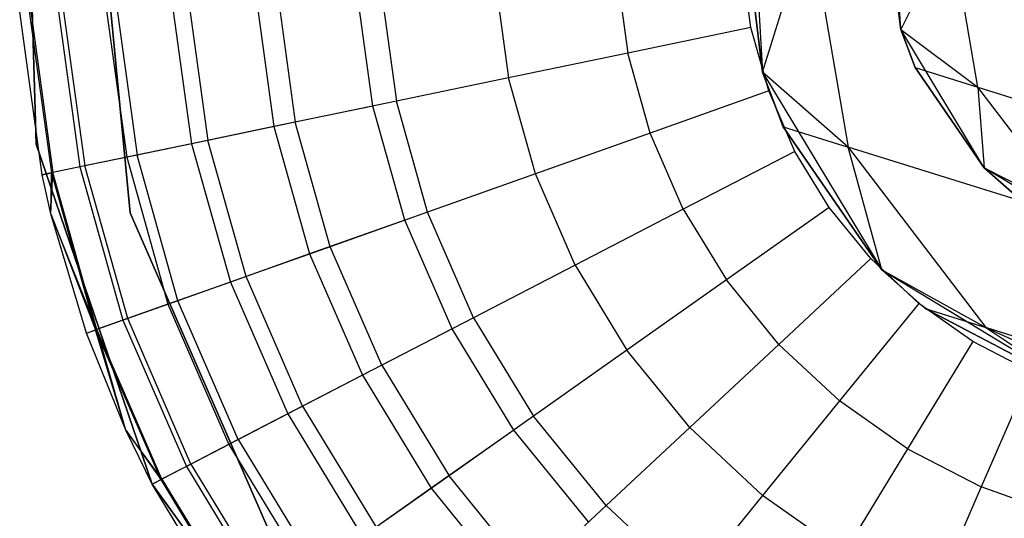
# Model space of a CAD drawing. Extents: x -38.3 to -0.1, y -39.1 to 0.
# Tile 144 of 256: x -38.288 to -37.887, y -13.943 to -13.739. Entities that reach past the tile are written whole.
import ezdxf

# ---------------------------------------------------------------- set-up
doc = ezdxf.new("R2010")
doc.units = 0
doc.header["$MEASUREMENT"] = 0
doc.layers.get('0').update_dxf_attribs({"color": 13, "linetype": 'CONTINUOUS'})

# ---------------------------------------------------------------- blocks, each defined once
blk = doc.blocks.new('ORTO_XII_A_STL')
at = {"color": 0}
for p, q in [((0.30788, 25.68182, 10.04193), (0.30357, 25.82846, 10.04193)), ((0.30357, 25.82846, 3.34901), (0.30788, 25.68182, 3.34901)), ((0.30788, 25.68182, 10.04193), (0.30357, 25.82846, 10.04193)), ((0.30357, 25.82846, 3.34901), (0.30788, 25.68182, 3.34901)), ((0.59857, 25.80521, 3.57439), (0.60412, 25.71116, 3.57439)), ((0.59857, 25.80521, 3.57439), (0.60412, 25.71116, 3.57439)), ((0.34627, 25.65379, 10.04193), (0.33235, 25.79723, 10.04193)), ((0.33235, 25.79723, 3.34901), (0.34627, 25.65379, 3.34901)), ((0.34627, 25.65379, 10.04193), (0.33235, 25.79723, 10.04193)), ((0.34627, 25.65379, 9.96319), (0.33235, 25.79723, 9.96319)), ((0.34627, 25.65379, 9.96319), (0.33235, 25.79723, 9.96319)), ((0.33235, 25.79723, 3.34901), (0.34627, 25.65379, 3.34901)), ((0.33235, 25.79723, 3.54587), (0.34627, 25.65379, 3.54587)), ((0.33235, 25.79723, 3.54587), (0.34627, 25.65379, 3.54587)), ((0.66052, 25.72864, 3.57439), (0.65664, 25.79448, 3.57439)), ((0.66052, 25.72864, 3.57439), (0.65664, 25.79448, 3.57439)), ((0.60412, 25.71116, 1.95138), (0.59567, 25.78162, 1.95138)), ((0.59567, 25.78162, 1.95138), (0.60412, 25.71116, 3.57439)), ((0.59567, 25.78162, 1.95138), (0.60412, 25.71116, 3.57439)), ((0.60412, 25.71116, 1.95138), (0.59567, 25.78162, 1.95138)), ((0.65461, 25.77797, 1.95138), (0.66052, 25.72864, 1.95138)), ((0.66052, 25.72864, 3.57439), (0.65461, 25.77797, 1.95138)), ((0.65461, 25.77797, 1.95138), (0.66052, 25.72864, 1.95138)), ((0.66052, 25.72864, 3.57439), (0.65461, 25.77797, 1.95138)), ((0.60412, 25.71116, 1.95138), (0.62332, 25.77296, 1.69421)), ((0.60412, 25.71116, 1.95138), (0.62332, 25.77296, 1.69421)), ((0.62332, 25.77296, 1.69421), (0.63912, 25.68059, 1.70395)), ((0.62332, 25.77296, 1.69421), (0.63912, 25.68059, 1.70395)), ((0.68089, 25.76974, 1.70697), (0.66052, 25.72864, 1.95138)), ((0.68089, 25.76974, 1.70697), (0.66052, 25.72864, 1.95138)), ((0.69195, 25.70507, 1.71379), (0.68089, 25.76974, 1.70697)), ((0.69195, 25.70507, 1.71379), (0.68089, 25.76974, 1.70697)), ((0.59941, 25.72939, 12.36083), (0.59575, 25.75601, 12.36083)), ((0.59941, 25.72939, 12.36083), (0.59575, 25.75601, 12.36083)), ((0.54459, 25.75251, 12.35634), (0.54921, 25.71896, 12.35634)), ((0.54459, 25.75251, 12.35634), (0.54921, 25.71896, 12.35634)), ((0.44846, 25.74594, 12.32127), (0.45486, 25.69935, 12.32127)), ((0.44846, 25.74594, 12.32127), (0.45486, 25.69935, 12.32127)), ((0.49499, 25.74912, 12.34302), (0.50053, 25.70885, 12.34302)), ((0.49499, 25.74912, 12.34302), (0.50053, 25.70885, 12.34302)), ((0.3975, 25.74245, 10.1058), (0.40485, 25.68896, 10.1058)), ((0.3975, 25.74245, 10.1058), (0.40485, 25.68896, 10.1058)), ((0.40639, 25.74306, 12.29175), (0.41358, 25.69078, 12.29175)), ((0.40639, 25.74306, 12.29175), (0.41358, 25.69078, 12.29175)), ((0.44522, 25.69735, 10.03799), (0.43864, 25.74526, 10.03799)), ((0.44522, 25.69735, 10.03799), (0.43864, 25.74526, 10.03799)), ((0.33631, 25.73826, 10.25197), (0.3448, 25.67648, 10.25197)), ((0.33631, 25.73826, 10.25197), (0.3448, 25.67648, 10.25197)), ((0.34063, 25.73856, 12.21319), (0.34904, 25.67737, 12.21319)), ((0.34063, 25.73856, 12.21319), (0.34904, 25.67737, 12.21319)), ((0.36328, 25.74011, 10.17736), (0.37127, 25.68199, 10.17736)), ((0.36328, 25.74011, 10.17736), (0.37127, 25.68199, 10.17736)), ((0.37008, 25.74058, 12.25535), (0.37794, 25.68337, 12.25535)), ((0.37008, 25.74058, 12.25535), (0.37794, 25.68337, 12.25535)), ((0.31031, 25.66932, 10.48663), (0.30116, 25.73586, 10.48663)), ((0.31031, 25.66932, 12.06555), (0.30116, 25.73586, 12.06555)), ((0.31031, 25.66932, 10.48663), (0.30116, 25.73586, 10.48663)), ((0.31031, 25.66932, 12.06555), (0.30116, 25.73586, 12.06555)), ((0.30509, 25.73613, 10.40737), (0.31417, 25.67012, 10.40737)), ((0.30509, 25.73613, 10.40737), (0.31417, 25.67012, 10.40737)), ((0.30564, 25.73617, 12.11682), (0.3147, 25.67023, 12.11682)), ((0.30564, 25.73617, 12.11682), (0.3147, 25.67023, 12.11682)), ((0.31685, 25.73693, 10.32889), (0.3257, 25.67252, 10.32889)), ((0.31685, 25.73693, 10.32889), (0.3257, 25.67252, 10.32889)), ((0.31893, 25.73707, 12.16654), (0.32774, 25.67294, 12.16654)), ((0.31893, 25.73707, 12.16654), (0.32774, 25.67294, 12.16654)), ((0.59941, 25.72939, 12.36083), (0.54921, 25.71896, 12.35634)), ((0.59941, 25.72939, 12.36083), (0.54921, 25.71896, 12.35634)), ((0.60666, 25.70352, 12.36083), (0.59941, 25.72939, 12.36083)), ((0.60666, 25.70352, 12.36083), (0.59941, 25.72939, 12.36083)), ((0.69456, 25.67215, 3.57439), (0.66052, 25.72864, 3.57439)), ((0.66052, 25.72864, 1.95138), (0.69195, 25.70507, 1.71379)), ((0.66052, 25.72864, 1.95138), (0.69195, 25.70507, 1.71379)), ((0.66052, 25.72864, 1.95138), (0.6664, 25.71308, 1.95138)), ((0.6664, 25.71308, 1.95138), (0.66052, 25.72864, 3.57439)), ((0.69456, 25.67215, 3.57439), (0.66052, 25.72864, 3.57439)), ((0.6664, 25.71308, 1.95138), (0.66052, 25.72864, 3.57439)), ((0.66052, 25.72864, 1.95138), (0.6664, 25.71308, 1.95138)), ((0.66052, 25.72864, 1.95138), (0.66052, 25.72864, 3.57439)), ((0.66052, 25.72864, 1.95138), (0.66052, 25.72864, 3.57439)), ((0.54921, 25.71896, 12.35634), (0.50053, 25.70885, 12.34302)), ((0.54921, 25.71896, 12.35634), (0.50053, 25.70885, 12.34302)), ((0.55834, 25.68635, 12.35634), (0.54921, 25.71896, 12.35634)), ((0.55834, 25.68635, 12.35634), (0.54921, 25.71896, 12.35634)), ((0.60412, 25.71116, 3.57439), (0.65274, 25.63045, 3.57439)), ((0.63912, 25.68059, 1.70395), (0.60412, 25.71116, 1.95138)), ((0.61251, 25.68892, 1.95138), (0.60412, 25.71116, 1.95138)), ((0.63912, 25.68059, 1.70395), (0.60412, 25.71116, 1.95138)), ((0.60412, 25.71116, 3.57439), (0.61251, 25.68892, 1.95138)), ((0.60412, 25.71116, 3.57439), (0.65274, 25.63045, 3.57439)), ((0.60412, 25.71116, 1.95138), (0.60412, 25.71116, 3.57439)), ((0.60412, 25.71116, 1.95138), (0.60412, 25.71116, 3.57439)), ((0.61251, 25.68892, 1.95138), (0.60412, 25.71116, 1.95138)), ((0.60412, 25.71116, 3.57439), (0.61251, 25.68892, 1.95138)), ((0.6664, 25.71308, 1.95138), (0.69195, 25.70507, 1.71379)), ((0.6664, 25.71308, 1.95138), (0.69195, 25.70507, 1.71379)), ((0.6664, 25.71308, 1.95138), (0.69456, 25.67215, 1.95138)), ((0.69456, 25.67215, 3.57439), (0.6664, 25.71308, 1.95138)), ((0.6664, 25.71308, 1.95138), (0.69456, 25.67215, 1.95138)), ((0.69456, 25.67215, 3.57439), (0.6664, 25.71308, 1.95138)), ((0.50053, 25.70885, 12.34302), (0.45486, 25.69935, 12.32127)), ((0.50053, 25.70885, 12.34302), (0.45486, 25.69935, 12.32127)), ((0.5115, 25.6697, 12.34302), (0.50053, 25.70885, 12.34302)), ((0.5115, 25.6697, 12.34302), (0.50053, 25.70885, 12.34302)), ((0.60666, 25.70352, 12.36083), (0.55834, 25.68635, 12.35634)), ((0.60666, 25.70352, 12.36083), (0.55834, 25.68635, 12.35634)), ((0.61736, 25.67888, 12.36083), (0.60666, 25.70352, 12.36083)), ((0.61736, 25.67888, 12.36083), (0.60666, 25.70352, 12.36083)), ((0.69195, 25.70507, 1.71379), (0.69456, 25.67215, 1.95138)), ((0.73125, 25.6535, 1.72587), (0.69195, 25.70507, 1.71379)), ((0.69195, 25.70507, 1.71379), (0.69456, 25.67215, 1.95138)), ((0.69195, 25.70507, 1.71379), (0.7673, 25.68147, 1.48812)), ((0.73125, 25.6535, 1.72587), (0.69195, 25.70507, 1.71379)), ((0.69195, 25.70507, 1.71379), (0.7673, 25.68147, 1.48812)), ((0.44522, 25.69735, 10.03799), (0.40485, 25.68896, 10.1058)), ((0.44522, 25.69735, 10.03799), (0.40485, 25.68896, 10.1058)), ((0.45486, 25.69935, 12.32127), (0.41358, 25.69078, 12.29175)), ((0.45486, 25.69935, 12.32127), (0.41358, 25.69078, 12.29175)), ((0.45827, 25.65079, 10.03799), (0.44522, 25.69735, 10.03799)), ((0.45827, 25.65079, 10.03799), (0.44522, 25.69735, 10.03799)), ((0.46754, 25.65408, 12.32127), (0.45486, 25.69935, 12.32127)), ((0.46754, 25.65408, 12.32127), (0.45486, 25.69935, 12.32127)), ((0.41358, 25.69078, 12.29175), (0.37794, 25.68337, 12.25535)), ((0.41358, 25.69078, 12.29175), (0.37794, 25.68337, 12.25535)), ((0.42782, 25.63996, 12.29175), (0.41358, 25.69078, 12.29175)), ((0.42782, 25.63996, 12.29175), (0.41358, 25.69078, 12.29175)), ((0.40485, 25.68896, 10.1058), (0.37127, 25.68199, 10.17736)), ((0.40485, 25.68896, 10.1058), (0.37127, 25.68199, 10.17736)), ((0.40485, 25.68896, 10.1058), (0.41942, 25.63698, 10.1058)), ((0.40485, 25.68896, 10.1058), (0.41942, 25.63698, 10.1058)), ((0.55834, 25.68635, 12.35634), (0.5115, 25.6697, 12.34302)), ((0.55834, 25.68635, 12.35634), (0.5115, 25.6697, 12.34302)), ((0.57183, 25.65529, 12.35634), (0.55834, 25.68635, 12.35634)), ((0.57183, 25.65529, 12.35634), (0.55834, 25.68635, 12.35634)), ((0.65274, 25.63045, 1.95138), (0.61251, 25.68892, 1.95138)), ((0.61251, 25.68892, 1.95138), (0.63912, 25.68059, 1.70395)), ((0.61251, 25.68892, 1.95138), (0.63912, 25.68059, 1.70395)), ((0.61251, 25.68892, 1.95138), (0.65274, 25.63045, 3.57439)), ((0.61251, 25.68892, 1.95138), (0.65274, 25.63045, 3.57439)), ((0.65274, 25.63045, 1.95138), (0.61251, 25.68892, 1.95138)), ((0.35522, 25.54298, 10.04193), (0.30788, 25.68182, 10.04193)), ((0.30788, 25.68182, 10.04193), (0.30788, 25.68182, 3.34901)), ((0.30788, 25.68182, 3.34901), (0.35522, 25.54298, 3.34901)), ((0.30788, 25.68182, 10.04193), (0.30788, 25.68182, 3.34901)), ((0.35522, 25.54298, 10.04193), (0.30788, 25.68182, 10.04193)), ((0.30788, 25.68182, 3.34901), (0.35522, 25.54298, 3.34901)), ((0.37127, 25.68199, 10.17736), (0.3448, 25.67648, 10.25197)), ((0.37127, 25.68199, 10.17736), (0.3448, 25.67648, 10.25197)), ((0.37794, 25.68337, 12.25535), (0.34904, 25.67737, 12.21319)), ((0.37794, 25.68337, 12.25535), (0.34904, 25.67737, 12.21319)), ((0.37127, 25.68199, 10.17736), (0.3871, 25.62549, 10.17736)), ((0.37127, 25.68199, 10.17736), (0.3871, 25.62549, 10.17736)), ((0.39352, 25.62778, 12.25535), (0.37794, 25.68337, 12.25535)), ((0.39352, 25.62778, 12.25535), (0.37794, 25.68337, 12.25535)), ((0.34904, 25.67737, 12.21319), (0.32774, 25.67294, 12.16654)), ((0.34904, 25.67737, 12.21319), (0.32774, 25.67294, 12.16654)), ((0.36571, 25.61789, 12.21319), (0.34904, 25.67737, 12.21319)), ((0.36571, 25.61789, 12.21319), (0.34904, 25.67737, 12.21319)), ((0.61736, 25.67888, 12.36083), (0.57183, 25.65529, 12.35634)), ((0.61736, 25.67888, 12.36083), (0.57183, 25.65529, 12.35634)), ((0.63132, 25.65592, 12.36083), (0.61736, 25.67888, 12.36083)), ((0.63132, 25.65592, 12.36083), (0.61736, 25.67888, 12.36083)), ((0.65274, 25.63045, 1.95138), (0.63912, 25.68059, 1.70395)), ((0.63912, 25.68059, 1.70395), (0.69526, 25.60691, 1.72121)), ((0.65274, 25.63045, 1.95138), (0.63912, 25.68059, 1.70395)), ((0.71759, 25.65601, 1.46894), (0.63912, 25.68059, 1.70395)), ((0.71759, 25.65601, 1.46894), (0.63912, 25.68059, 1.70395)), ((0.63912, 25.68059, 1.70395), (0.69526, 25.60691, 1.72121)), ((0.3448, 25.67648, 10.25197), (0.3257, 25.67252, 10.32889)), ((0.3448, 25.67648, 10.25197), (0.3257, 25.67252, 10.32889)), ((0.3448, 25.67648, 10.25197), (0.36162, 25.61644, 10.25197)), ((0.3448, 25.67648, 10.25197), (0.36162, 25.61644, 10.25197)), ((0.3147, 25.67023, 12.11682), (0.31031, 25.66932, 12.06555)), ((0.3147, 25.67023, 12.11682), (0.31031, 25.66932, 12.06555)), ((0.31031, 25.66932, 10.48663), (0.31417, 25.67012, 10.40737)), ((0.31031, 25.66932, 10.48663), (0.31417, 25.67012, 10.40737)), ((0.31389, 25.65342, 10.48663), (0.31031, 25.66932, 10.48663)), ((0.31389, 25.65342, 12.06555), (0.31031, 25.66932, 12.06555)), ((0.31031, 25.66932, 12.06555), (0.31031, 25.66932, 10.48663)), ((0.31389, 25.65342, 10.48663), (0.31031, 25.66932, 10.48663)), ((0.31031, 25.66932, 12.06555), (0.31031, 25.66932, 10.48663)), ((0.31389, 25.65342, 12.06555), (0.31031, 25.66932, 12.06555)), ((0.31389, 25.65342, 12.06555), (0.3147, 25.67023, 12.11682)), ((0.31389, 25.65342, 12.06555), (0.3147, 25.67023, 12.11682)), ((0.31389, 25.65342, 10.48663), (0.31417, 25.67012, 10.40737)), ((0.31389, 25.65342, 10.48663), (0.31417, 25.67012, 10.40737)), ((0.3257, 25.67252, 10.32889), (0.31417, 25.67012, 10.40737)), ((0.3257, 25.67252, 10.32889), (0.31417, 25.67012, 10.40737)), ((0.31417, 25.67012, 10.40737), (0.33214, 25.60596, 10.40737)), ((0.31417, 25.67012, 10.40737), (0.33214, 25.60596, 10.40737)), ((0.32774, 25.67294, 12.16654), (0.3147, 25.67023, 12.11682)), ((0.32774, 25.67294, 12.16654), (0.3147, 25.67023, 12.11682)), ((0.33266, 25.60614, 12.11682), (0.3147, 25.67023, 12.11682)), ((0.33266, 25.60614, 12.11682), (0.3147, 25.67023, 12.11682)), ((0.3257, 25.67252, 10.32889), (0.34324, 25.6099, 10.32889)), ((0.3257, 25.67252, 10.32889), (0.34324, 25.6099, 10.32889)), ((0.34521, 25.6106, 12.16654), (0.32774, 25.67294, 12.16654)), ((0.34521, 25.6106, 12.16654), (0.32774, 25.67294, 12.16654)), ((0.5115, 25.6697, 12.34302), (0.46754, 25.65408, 12.32127)), ((0.5115, 25.6697, 12.34302), (0.46754, 25.65408, 12.32127)), ((0.52769, 25.63242, 12.34302), (0.5115, 25.6697, 12.34302)), ((0.52769, 25.63242, 12.34302), (0.5115, 25.6697, 12.34302)), ((0.75095, 25.63795, 3.57439), (0.69456, 25.67215, 3.57439)), ((0.69456, 25.67215, 1.95138), (0.73125, 25.6535, 1.72587)), ((0.69456, 25.67215, 1.95138), (0.73125, 25.6535, 1.72587)), ((0.69456, 25.67215, 1.95138), (0.707, 25.6611, 1.95138)), ((0.707, 25.6611, 1.95138), (0.69456, 25.67215, 3.57439)), ((0.75095, 25.63795, 3.57439), (0.69456, 25.67215, 3.57439)), ((0.707, 25.6611, 1.95138), (0.69456, 25.67215, 3.57439)), ((0.69456, 25.67215, 1.95138), (0.707, 25.6611, 1.95138)), ((0.69456, 25.67215, 1.95138), (0.69456, 25.67215, 3.57439)), ((0.69456, 25.67215, 1.95138), (0.69456, 25.67215, 3.57439)), ((0.32843, 25.60464, 10.48663), (0.31389, 25.65342, 10.48663)), ((0.31389, 25.65342, 10.48663), (0.33214, 25.60596, 10.40737)), ((0.31389, 25.65342, 10.48663), (0.33214, 25.60596, 10.40737)), ((0.32843, 25.60464, 12.06555), (0.31389, 25.65342, 12.06555)), ((0.31389, 25.65342, 12.06555), (0.31389, 25.65342, 10.48663)), ((0.32843, 25.60464, 10.48663), (0.31389, 25.65342, 10.48663)), ((0.31389, 25.65342, 12.06555), (0.31389, 25.65342, 10.48663)), ((0.32843, 25.60464, 12.06555), (0.31389, 25.65342, 12.06555)), ((0.33266, 25.60614, 12.11682), (0.31389, 25.65342, 12.06555)), ((0.33266, 25.60614, 12.11682), (0.31389, 25.65342, 12.06555)), ((0.40383, 25.52167, 10.04193), (0.34627, 25.65379, 10.04193)), ((0.34627, 25.65379, 3.34901), (0.40383, 25.52167, 3.34901)), ((0.34627, 25.65379, 10.04193), (0.34627, 25.65379, 9.96319)), ((0.34627, 25.65379, 10.04193), (0.34627, 25.65379, 9.96319)), ((0.40383, 25.52167, 10.04193), (0.34627, 25.65379, 10.04193)), ((0.40383, 25.52167, 9.96319), (0.34627, 25.65379, 9.96319)), ((0.40383, 25.52167, 9.96319), (0.34627, 25.65379, 9.96319)), ((0.34627, 25.65379, 3.34901), (0.40383, 25.52167, 3.34901)), ((0.34627, 25.65379, 3.34901), (0.34627, 25.65379, 3.54587)), ((0.34627, 25.65379, 3.54587), (0.40383, 25.52167, 3.54587)), ((0.34627, 25.65379, 3.34901), (0.34627, 25.65379, 3.54587)), ((0.34627, 25.65379, 3.54587), (0.40383, 25.52167, 3.54587)), ((0.46754, 25.65408, 12.32127), (0.42782, 25.63996, 12.29175)), ((0.46754, 25.65408, 12.32127), (0.42782, 25.63996, 12.29175)), ((0.48627, 25.61096, 12.32127), (0.46754, 25.65408, 12.32127)), ((0.48627, 25.61096, 12.32127), (0.46754, 25.65408, 12.32127)), ((0.57183, 25.65529, 12.35634), (0.52769, 25.63242, 12.34302)), ((0.57183, 25.65529, 12.35634), (0.52769, 25.63242, 12.34302)), ((0.57183, 25.65529, 12.35634), (0.58943, 25.62636, 12.35634)), ((0.57183, 25.65529, 12.35634), (0.58943, 25.62636, 12.35634)), ((0.63132, 25.65592, 12.36083), (0.58943, 25.62636, 12.35634)), ((0.63132, 25.65592, 12.36083), (0.58943, 25.62636, 12.35634)), ((0.64828, 25.63508, 12.36083), (0.63132, 25.65592, 12.36083)), ((0.64828, 25.63508, 12.36083), (0.63132, 25.65592, 12.36083)), ((0.45827, 25.65079, 10.03799), (0.41942, 25.63698, 10.1058)), ((0.45827, 25.65079, 10.03799), (0.41942, 25.63698, 10.1058)), ((0.47754, 25.60643, 10.03799), (0.45827, 25.65079, 10.03799)), ((0.47754, 25.60643, 10.03799), (0.45827, 25.65079, 10.03799)), ((0.41942, 25.63698, 10.1058), (0.3871, 25.62549, 10.17736)), ((0.41942, 25.63698, 10.1058), (0.3871, 25.62549, 10.17736)), ((0.42782, 25.63996, 12.29175), (0.39352, 25.62778, 12.25535)), ((0.42782, 25.63996, 12.29175), (0.39352, 25.62778, 12.25535)), ((0.41942, 25.63698, 10.1058), (0.44093, 25.58746, 10.1058)), ((0.41942, 25.63698, 10.1058), (0.44093, 25.58746, 10.1058)), ((0.44884, 25.59156, 12.29175), (0.42782, 25.63996, 12.29175)), ((0.44884, 25.59156, 12.29175), (0.42782, 25.63996, 12.29175)), ((0.64828, 25.63508, 12.36083), (0.6108, 25.60009, 12.35634)), ((0.64828, 25.63508, 12.36083), (0.6108, 25.60009, 12.35634)), ((0.66791, 25.61675, 12.36083), (0.64828, 25.63508, 12.36083)), ((0.66791, 25.61675, 12.36083), (0.64828, 25.63508, 12.36083)), ((0.52769, 25.63242, 12.34302), (0.48627, 25.61096, 12.32127)), ((0.52769, 25.63242, 12.34302), (0.48627, 25.61096, 12.32127)), ((0.52769, 25.63242, 12.34302), (0.54881, 25.59769, 12.34302)), ((0.52769, 25.63242, 12.34302), (0.54881, 25.59769, 12.34302)), ((0.65274, 25.63045, 3.57439), (0.7333, 25.58159, 3.57439)), ((0.67051, 25.61466, 1.95138), (0.65274, 25.63045, 1.95138)), ((0.65274, 25.63045, 1.95138), (0.69526, 25.60691, 1.72121)), ((0.65274, 25.63045, 1.95138), (0.69526, 25.60691, 1.72121)), ((0.65274, 25.63045, 3.57439), (0.7333, 25.58159, 3.57439)), ((0.65274, 25.63045, 3.57439), (0.67051, 25.61466, 1.95138)), ((0.65274, 25.63045, 1.95138), (0.65274, 25.63045, 3.57439)), ((0.65274, 25.63045, 1.95138), (0.65274, 25.63045, 3.57439)), ((0.67051, 25.61466, 1.95138), (0.65274, 25.63045, 1.95138)), ((0.65274, 25.63045, 3.57439), (0.67051, 25.61466, 1.95138)), ((0.3871, 25.62549, 10.17736), (0.36162, 25.61644, 10.25197)), ((0.3871, 25.62549, 10.17736), (0.36162, 25.61644, 10.25197)), ((0.39352, 25.62778, 12.25535), (0.36571, 25.61789, 12.21319)), ((0.39352, 25.62778, 12.25535), (0.36571, 25.61789, 12.21319)), ((0.3871, 25.62549, 10.17736), (0.41047, 25.57168, 10.17736)), ((0.3871, 25.62549, 10.17736), (0.41047, 25.57168, 10.17736)), ((0.41653, 25.57482, 12.25535), (0.39352, 25.62778, 12.25535)), ((0.41653, 25.57482, 12.25535), (0.39352, 25.62778, 12.25535)), ((0.58943, 25.62636, 12.35634), (0.54881, 25.59769, 12.34302)), ((0.58943, 25.62636, 12.35634), (0.54881, 25.59769, 12.34302)), ((0.6108, 25.60009, 12.35634), (0.58943, 25.62636, 12.35634)), ((0.6108, 25.60009, 12.35634), (0.58943, 25.62636, 12.35634)), ((0.36571, 25.61789, 12.21319), (0.34521, 25.6106, 12.16654)), ((0.36571, 25.61789, 12.21319), (0.34521, 25.6106, 12.16654)), ((0.39031, 25.56123, 12.21319), (0.36571, 25.61789, 12.21319)), ((0.39031, 25.56123, 12.21319), (0.36571, 25.61789, 12.21319)), ((0.36162, 25.61644, 10.25197), (0.34324, 25.6099, 10.32889)), ((0.36162, 25.61644, 10.25197), (0.34324, 25.6099, 10.32889)), ((0.36162, 25.61644, 10.25197), (0.38647, 25.55924, 10.25197)), ((0.36162, 25.61644, 10.25197), (0.38647, 25.55924, 10.25197)), ((0.66791, 25.61675, 12.36083), (0.63555, 25.57697, 12.35634)), ((0.66791, 25.61675, 12.36083), (0.63555, 25.57697, 12.35634)), ((0.68986, 25.60125, 12.36083), (0.66791, 25.61675, 12.36083)), ((0.68986, 25.60125, 12.36083), (0.66791, 25.61675, 12.36083)), ((0.7333, 25.58159, 1.95138), (0.67051, 25.61466, 1.95138)), ((0.67051, 25.61466, 1.95138), (0.69526, 25.60691, 1.72121)), ((0.67051, 25.61466, 1.95138), (0.69526, 25.60691, 1.72121)), ((0.67051, 25.61466, 1.95138), (0.7333, 25.58159, 3.57439)), ((0.7333, 25.58159, 1.95138), (0.67051, 25.61466, 1.95138)), ((0.67051, 25.61466, 1.95138), (0.7333, 25.58159, 3.57439)), ((0.34324, 25.6099, 10.32889), (0.33214, 25.60596, 10.40737)), ((0.34324, 25.6099, 10.32889), (0.33214, 25.60596, 10.40737)), ((0.34521, 25.6106, 12.16654), (0.33266, 25.60614, 12.11682)), ((0.34521, 25.6106, 12.16654), (0.33266, 25.60614, 12.11682)), ((0.34324, 25.6099, 10.32889), (0.36915, 25.55027, 10.32889)), ((0.34324, 25.6099, 10.32889), (0.36915, 25.55027, 10.32889)), ((0.371, 25.55123, 12.16654), (0.34521, 25.6106, 12.16654)), ((0.371, 25.55123, 12.16654), (0.34521, 25.6106, 12.16654)), ((0.48627, 25.61096, 12.32127), (0.44884, 25.59156, 12.29175)), ((0.48627, 25.61096, 12.32127), (0.44884, 25.59156, 12.29175)), ((0.48627, 25.61096, 12.32127), (0.5107, 25.57078, 12.32127)), ((0.48627, 25.61096, 12.32127), (0.5107, 25.57078, 12.32127)), ((0.32843, 25.60464, 12.06555), (0.33266, 25.60614, 12.11682)), ((0.32843, 25.60464, 12.06555), (0.33266, 25.60614, 12.11682)), ((0.32843, 25.60464, 10.48663), (0.33214, 25.60596, 10.40737)), ((0.32843, 25.60464, 10.48663), (0.33214, 25.60596, 10.40737)), ((0.34449, 25.56501, 10.48663), (0.33214, 25.60596, 10.40737)), ((0.33214, 25.60596, 10.40737), (0.35869, 25.54485, 10.40737)), ((0.34449, 25.56501, 10.48663), (0.33214, 25.60596, 10.40737)), ((0.33214, 25.60596, 10.40737), (0.35869, 25.54485, 10.40737)), ((0.34449, 25.56501, 12.06555), (0.33266, 25.60614, 12.11682)), ((0.34449, 25.56501, 12.06555), (0.33266, 25.60614, 12.11682)), ((0.35917, 25.5451, 12.11682), (0.33266, 25.60614, 12.11682)), ((0.35917, 25.5451, 12.11682), (0.33266, 25.60614, 12.11682)), ((0.47754, 25.60643, 10.03799), (0.44093, 25.58746, 10.1058)), ((0.47754, 25.60643, 10.03799), (0.44093, 25.58746, 10.1058)), ((0.50266, 25.56511, 10.03799), (0.47754, 25.60643, 10.03799)), ((0.50266, 25.56511, 10.03799), (0.47754, 25.60643, 10.03799)), ((0.69526, 25.60691, 1.72121), (0.7333, 25.58159, 1.95138)), ((0.76826, 25.58405, 1.50258), (0.69526, 25.60691, 1.72121)), ((0.69526, 25.60691, 1.72121), (0.7333, 25.58159, 1.95138)), ((0.69526, 25.60691, 1.72121), (0.77888, 25.56882, 1.74202)), ((0.76826, 25.58405, 1.50258), (0.69526, 25.60691, 1.72121)), ((0.69526, 25.60691, 1.72121), (0.77888, 25.56882, 1.74202)), ((0.34449, 25.56501, 10.48663), (0.32843, 25.60464, 10.48663)), ((0.34449, 25.56501, 12.06555), (0.32843, 25.60464, 12.06555)), ((0.32843, 25.60464, 12.06555), (0.32843, 25.60464, 10.48663)), ((0.34449, 25.56501, 10.48663), (0.32843, 25.60464, 10.48663)), ((0.32843, 25.60464, 12.06555), (0.32843, 25.60464, 10.48663)), ((0.34449, 25.56501, 12.06555), (0.32843, 25.60464, 12.06555)), ((0.68986, 25.60125, 12.36083), (0.66322, 25.55744, 12.35634)), ((0.68986, 25.60125, 12.36083), (0.66322, 25.55744, 12.35634)), ((0.71372, 25.58889, 12.36083), (0.68986, 25.60125, 12.36083)), ((0.71372, 25.58889, 12.36083), (0.68986, 25.60125, 12.36083)), ((0.54881, 25.59769, 12.34302), (0.5107, 25.57078, 12.32127)), ((0.54881, 25.59769, 12.34302), (0.5107, 25.57078, 12.32127)), ((0.57447, 25.56615, 12.34302), (0.54881, 25.59769, 12.34302)), ((0.57447, 25.56615, 12.34302), (0.54881, 25.59769, 12.34302)), ((0.6108, 25.60009, 12.35634), (0.57447, 25.56615, 12.34302)), ((0.6108, 25.60009, 12.35634), (0.57447, 25.56615, 12.34302)), ((0.63555, 25.57697, 12.35634), (0.6108, 25.60009, 12.35634)), ((0.63555, 25.57697, 12.35634), (0.6108, 25.60009, 12.35634)), ((0.44884, 25.59156, 12.29175), (0.41653, 25.57482, 12.25535)), ((0.44884, 25.59156, 12.29175), (0.41653, 25.57482, 12.25535)), ((0.44884, 25.59156, 12.29175), (0.47626, 25.54647, 12.29175)), ((0.44884, 25.59156, 12.29175), (0.47626, 25.54647, 12.29175)), ((0.71372, 25.58889, 12.36083), (0.69329, 25.54186, 12.35634)), ((0.71372, 25.58889, 12.36083), (0.69329, 25.54186, 12.35634)), ((0.44093, 25.58746, 10.1058), (0.41047, 25.57168, 10.17736)), ((0.44093, 25.58746, 10.1058), (0.41047, 25.57168, 10.17736)), ((0.44093, 25.58746, 10.1058), (0.46898, 25.54133, 10.1058)), ((0.44093, 25.58746, 10.1058), (0.46898, 25.54133, 10.1058)), ((0.63555, 25.57697, 12.35634), (0.60418, 25.5384, 12.34302)), ((0.63555, 25.57697, 12.35634), (0.60418, 25.5384, 12.34302)), ((0.66322, 25.55744, 12.35634), (0.63555, 25.57697, 12.35634)), ((0.66322, 25.55744, 12.35634), (0.63555, 25.57697, 12.35634)), ((0.41653, 25.57482, 12.25535), (0.39031, 25.56123, 12.21319)), ((0.41653, 25.57482, 12.25535), (0.39031, 25.56123, 12.21319)), ((0.41653, 25.57482, 12.25535), (0.44653, 25.52548, 12.25535)), ((0.41653, 25.57482, 12.25535), (0.44653, 25.52548, 12.25535)), ((0.41047, 25.57168, 10.17736), (0.38647, 25.55924, 10.25197)), ((0.41047, 25.57168, 10.17736), (0.38647, 25.55924, 10.25197)), ((0.41047, 25.57168, 10.17736), (0.44096, 25.52155, 10.17736)), ((0.41047, 25.57168, 10.17736), (0.44096, 25.52155, 10.17736)), ((0.5107, 25.57078, 12.32127), (0.47626, 25.54647, 12.29175)), ((0.5107, 25.57078, 12.32127), (0.47626, 25.54647, 12.29175)), ((0.54038, 25.53431, 12.32127), (0.5107, 25.57078, 12.32127)), ((0.54038, 25.53431, 12.32127), (0.5107, 25.57078, 12.32127)), ((0.35519, 25.54303, 10.48663), (0.34449, 25.56501, 10.48663)), ((0.34449, 25.56501, 10.48663), (0.35869, 25.54485, 10.40737)), ((0.34449, 25.56501, 10.48663), (0.35869, 25.54485, 10.40737)), ((0.35519, 25.54303, 12.06555), (0.34449, 25.56501, 12.06555)), ((0.34449, 25.56501, 12.06555), (0.34449, 25.56501, 10.48663)), ((0.35519, 25.54303, 10.48663), (0.34449, 25.56501, 10.48663)), ((0.34449, 25.56501, 12.06555), (0.34449, 25.56501, 10.48663)), ((0.35519, 25.54303, 12.06555), (0.34449, 25.56501, 12.06555)), ((0.35917, 25.5451, 12.11682), (0.34449, 25.56501, 12.06555)), ((0.35917, 25.5451, 12.11682), (0.34449, 25.56501, 12.06555)), ((0.50266, 25.56511, 10.03799), (0.46898, 25.54133, 10.1058)), ((0.50266, 25.56511, 10.03799), (0.46898, 25.54133, 10.1058)), ((0.53318, 25.52759, 10.03799), (0.50266, 25.56511, 10.03799)), ((0.53318, 25.52759, 10.03799), (0.50266, 25.56511, 10.03799)), ((0.57447, 25.56615, 12.34302), (0.54038, 25.53431, 12.32127)), ((0.57447, 25.56615, 12.34302), (0.54038, 25.53431, 12.32127)), ((0.60418, 25.5384, 12.34302), (0.57447, 25.56615, 12.34302)), ((0.60418, 25.5384, 12.34302), (0.57447, 25.56615, 12.34302)), ((0.39031, 25.56123, 12.21319), (0.371, 25.55123, 12.16654)), ((0.39031, 25.56123, 12.21319), (0.371, 25.55123, 12.16654)), ((0.39031, 25.56123, 12.21319), (0.42241, 25.50846, 12.21319)), ((0.39031, 25.56123, 12.21319), (0.42241, 25.50846, 12.21319)), ((0.38647, 25.55924, 10.25197), (0.36915, 25.55027, 10.32889)), ((0.38647, 25.55924, 10.25197), (0.36915, 25.55027, 10.32889)), ((0.38647, 25.55924, 10.25197), (0.41887, 25.50596, 10.25197)), ((0.38647, 25.55924, 10.25197), (0.41887, 25.50596, 10.25197)), ((0.66322, 25.55744, 12.35634), (0.63739, 25.51496, 12.34302)), ((0.66322, 25.55744, 12.35634), (0.63739, 25.51496, 12.34302)), ((0.66322, 25.55744, 12.35634), (0.69329, 25.54186, 12.35634)), ((0.66322, 25.55744, 12.35634), (0.69329, 25.54186, 12.35634)), ((0.36915, 25.55027, 10.32889), (0.35869, 25.54485, 10.40737)), ((0.36915, 25.55027, 10.32889), (0.35869, 25.54485, 10.40737)), ((0.371, 25.55123, 12.16654), (0.35917, 25.5451, 12.11682)), ((0.371, 25.55123, 12.16654), (0.35917, 25.5451, 12.11682)), ((0.36915, 25.55027, 10.32889), (0.40293, 25.49471, 10.32889)), ((0.36915, 25.55027, 10.32889), (0.40293, 25.49471, 10.32889)), ((0.371, 25.55123, 12.16654), (0.40464, 25.49591, 12.16654)), ((0.371, 25.55123, 12.16654), (0.40464, 25.49591, 12.16654)), ((0.35519, 25.54303, 12.06555), (0.35917, 25.5451, 12.11682)), ((0.35519, 25.54303, 12.06555), (0.35917, 25.5451, 12.11682)), ((0.35519, 25.54303, 10.48663), (0.35869, 25.54485, 10.40737)), ((0.35519, 25.54303, 10.48663), (0.35869, 25.54485, 10.40737)), ((0.35869, 25.54485, 10.40737), (0.39331, 25.48792, 10.40737)), ((0.35869, 25.54485, 10.40737), (0.39331, 25.48792, 10.40737)), ((0.35917, 25.5451, 12.11682), (0.39375, 25.48823, 12.11682)), ((0.35917, 25.5451, 12.11682), (0.39375, 25.48823, 12.11682)), ((0.47626, 25.54647, 12.29175), (0.44653, 25.52548, 12.25535)), ((0.47626, 25.54647, 12.29175), (0.44653, 25.52548, 12.25535)), ((0.50956, 25.50553, 12.29175), (0.47626, 25.54647, 12.29175)), ((0.50956, 25.50553, 12.29175), (0.47626, 25.54647, 12.29175)), ((0.39009, 25.48565, 10.48663), (0.35519, 25.54303, 10.48663)), ((0.39009, 25.48565, 12.06555), (0.35519, 25.54303, 12.06555)), ((0.35519, 25.54303, 12.06555), (0.35519, 25.54303, 10.48663)), ((0.39009, 25.48565, 10.48663), (0.35519, 25.54303, 10.48663)), ((0.35519, 25.54303, 12.06555), (0.35519, 25.54303, 10.48663)), ((0.39009, 25.48565, 12.06555), (0.35519, 25.54303, 12.06555)), ((0.44138, 25.42425, 10.04193), (0.35522, 25.54298, 10.04193)), ((0.35522, 25.54298, 10.04193), (0.35522, 25.54298, 3.34901)), ((0.35522, 25.54298, 3.34901), (0.44138, 25.42425, 3.34901)), ((0.35522, 25.54298, 10.04193), (0.35522, 25.54298, 3.34901)), ((0.44138, 25.42425, 10.04193), (0.35522, 25.54298, 10.04193)), ((0.35522, 25.54298, 3.34901), (0.44138, 25.42425, 3.34901)), ((0.46898, 25.54133, 10.1058), (0.44096, 25.52155, 10.17736)), ((0.46898, 25.54133, 10.1058), (0.44096, 25.52155, 10.17736)), ((0.46898, 25.54133, 10.1058), (0.50305, 25.49945, 10.1058)), ((0.46898, 25.54133, 10.1058), (0.50305, 25.49945, 10.1058)), ((0.69329, 25.54186, 12.35634), (0.67348, 25.49626, 12.34302)), ((0.69329, 25.54186, 12.35634), (0.67348, 25.49626, 12.34302)), ((0.7252, 25.53052, 12.35634), (0.69329, 25.54186, 12.35634)), ((0.7252, 25.53052, 12.35634), (0.69329, 25.54186, 12.35634)), ((0.60418, 25.5384, 12.34302), (0.57474, 25.50222, 12.32127)), ((0.60418, 25.5384, 12.34302), (0.57474, 25.50222, 12.32127)), ((0.63739, 25.51496, 12.34302), (0.60418, 25.5384, 12.34302)), ((0.63739, 25.51496, 12.34302), (0.60418, 25.5384, 12.34302)), ((0.54038, 25.53431, 12.32127), (0.50956, 25.50553, 12.29175)), ((0.54038, 25.53431, 12.32127), (0.50956, 25.50553, 12.29175)), ((0.57474, 25.50222, 12.32127), (0.54038, 25.53431, 12.32127)), ((0.57474, 25.50222, 12.32127), (0.54038, 25.53431, 12.32127))]:
    blk.add_line(p, q, dxfattribs=at)

msp = doc.modelspace()

# ---------------------------------------------------------------- block references
at = {"color": 0}
msp.add_blockref('ORTO_XII_A_STL', (-38.58948, -39.47195, -0.67185), dxfattribs=at)

doc.saveas('drawing.dxf')
